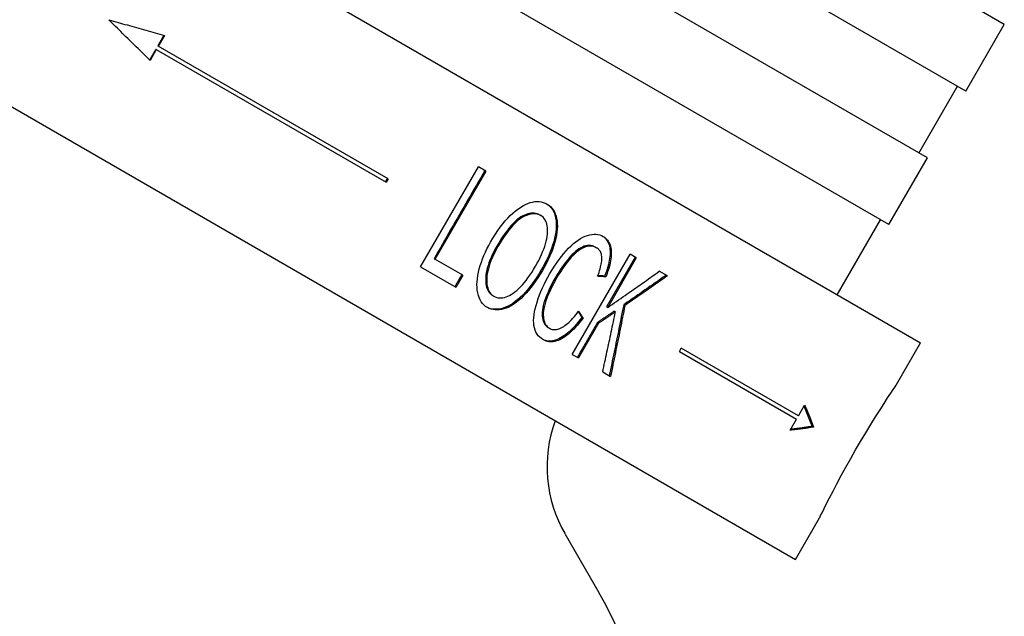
# Model space of a CAD drawing. Header units: millimetres. Extents: x 1916 to 7427, y 940 to 2454.
# Tile 4 of 26: x 2315 to 2367, y 1706 to 1737. Entities that reach past the tile are written whole.
import ezdxf

# ---------------------------------------------------------------- set-up
doc = ezdxf.new("R2010")
doc.units = ezdxf.units.MM
doc.layers.add('DETAIL', color=2, linetype='Continuous')

msp = doc.modelspace()

# ---------------------------------------------------------------- linework, layer by layer
at = {"layer": 'DETAIL'}
for p, q in [((2263.484, 1777.151), (2362.211, 1720.151)), ((2256.984, 1765.892), (2355.711, 1708.892)), ((2366.564, 1736.69), (2338.029, 1753.164)), ((2364.564, 1733.226), (2336.029, 1749.7)), ((2362.564, 1729.762), (2334.029, 1746.236)), ((2360.564, 1726.298), (2332.029, 1742.772)), ((2364.564, 1733.226), (2366.564, 1736.69)), ((2322.92, 1736.124), (2322.595, 1735.562)), ((2322.573, 1735.575), (2322.595, 1735.562)), ((2334.538, 1728.667), (2322.595, 1735.562)), ((2322.495, 1735.388), (2322.17, 1734.825)), ((2322.473, 1735.401), (2322.495, 1735.388)), ((2322.495, 1735.388), (2334.438, 1728.493)), ((2362.13, 1730.012), (2364.13, 1733.476)), ((2360.564, 1726.298), (2362.564, 1729.762)), ((2336.232, 1724.106), (2339.232, 1729.302)), ((2339.624, 1729.076), (2336.979, 1724.494)), ((2339.624, 1729.076), (2339.232, 1729.302)), ((2334.538, 1728.667), (2334.438, 1728.493)), ((2342.416, 1726.799), (2342.471, 1726.767)), ((2357.88, 1722.651), (2360.13, 1726.548)), ((2345.311, 1725.128), (2345.371, 1725.092)), ((2336.929, 1724.523), (2336.979, 1724.494)), ((2338.42, 1723.662), (2336.979, 1724.494)), ((2344.114, 1719.555), (2347.114, 1724.752)), ((2347.376, 1724.6), (2345.89, 1722.026)), ((2347.44, 1724.564), (2345.954, 1721.989)), ((2347.44, 1724.564), (2347.114, 1724.752)), ((2336.232, 1724.106), (2338.065, 1723.048)), ((2349.057, 1723.63), (2348.636, 1723.873)), ((2338.42, 1723.662), (2338.065, 1723.048)), ((2345.792, 1723.619), (2345.855, 1723.583)), ((2339.988, 1722.608), (2340.044, 1722.576)), ((2345.89, 1722.026), (2345.954, 1721.989)), ((2346.293, 1721.799), (2346.357, 1721.761)), ((2346.784, 1722.133), (2346.849, 1722.096)), ((2344.61, 1721.471), (2344.673, 1721.435)), ((2342.864, 1720.948), (2342.924, 1720.913)), ((2345.48, 1721.169), (2344.44, 1719.367)), ((2345.416, 1721.206), (2345.48, 1721.169)), ((2349.677, 1719.695), (2349.777, 1719.868)), ((2349.677, 1719.695), (2355.761, 1716.182)), ((2355.861, 1716.356), (2349.777, 1719.868)), ((2360.961, 1717.985), (2362.211, 1720.151)), ((2344.114, 1719.555), (2344.44, 1719.367)), ((2345.693, 1718.644), (2346.1, 1718.409)), ((2355.861, 1716.356), (2356.186, 1716.918)), ((2355.436, 1715.619), (2355.761, 1716.182)), ((2356.573, 1715.829), (2356.655, 1715.781)), ((2355.711, 1708.892), (2356.961, 1711.057)), ((2343.74, 1710.225), (2345.492, 1707.19))]:
    msp.add_line(p, q, dxfattribs=at)
at = {"layer": 'DETAIL', "flags": 128}
for points in [[(2322.17, 1734.825), (2322.081, 1734.913), (2321.993, 1735), (2321.904, 1735.088), (2321.815, 1735.175), (2321.725, 1735.263), (2321.636, 1735.35), (2321.547, 1735.438), (2321.458, 1735.525), (2321.368, 1735.613), (2321.279, 1735.701), (2321.19, 1735.789), (2321.1, 1735.876), (2321.011, 1735.964), (2320.921, 1736.052), (2320.831, 1736.14), (2320.742, 1736.228), (2320.652, 1736.316), (2320.562, 1736.404), (2320.472, 1736.492), (2320.382, 1736.58), (2320.292, 1736.668), (2320.202, 1736.756), (2320.112, 1736.844), (2320.022, 1736.932)], [(2320.022, 1736.932), (2320.143, 1736.898), (2320.265, 1736.864), (2320.386, 1736.83), (2320.507, 1736.796), (2320.628, 1736.762), (2320.749, 1736.728), (2320.87, 1736.694), (2320.992, 1736.661), (2321.112, 1736.627), (2321.233, 1736.593), (2321.354, 1736.559), (2321.475, 1736.526), (2321.596, 1736.492), (2321.717, 1736.459), (2321.837, 1736.425), (2321.958, 1736.391), (2322.078, 1736.358), (2322.199, 1736.325), (2322.319, 1736.291), (2322.44, 1736.258), (2322.56, 1736.224), (2322.68, 1736.191), (2322.8, 1736.158), (2322.92, 1736.124)], [(2322.894, 1736.132), (2322.881, 1736.108), (2322.867, 1736.085), (2322.854, 1736.062), (2322.841, 1736.039), (2322.827, 1736.016), (2322.814, 1735.992), (2322.8, 1735.969), (2322.787, 1735.946), (2322.773, 1735.923), (2322.76, 1735.9), (2322.747, 1735.876), (2322.733, 1735.853), (2322.72, 1735.83), (2322.706, 1735.807), (2322.693, 1735.784), (2322.68, 1735.76), (2322.666, 1735.737), (2322.653, 1735.714), (2322.64, 1735.691), (2322.626, 1735.668), (2322.613, 1735.644), (2322.599, 1735.621), (2322.586, 1735.598), (2322.573, 1735.575)], [(2322.473, 1735.401), (2322.459, 1735.378), (2322.446, 1735.355), (2322.432, 1735.332), (2322.419, 1735.309), (2322.405, 1735.285), (2322.392, 1735.262), (2322.379, 1735.239), (2322.365, 1735.216), (2322.352, 1735.193), (2322.339, 1735.169), (2322.325, 1735.146), (2322.312, 1735.123), (2322.298, 1735.1), (2322.285, 1735.077), (2322.272, 1735.053), (2322.258, 1735.03), (2322.245, 1735.007), (2322.231, 1734.984), (2322.218, 1734.961), (2322.204, 1734.937), (2322.191, 1734.914), (2322.178, 1734.891), (2322.164, 1734.868), (2322.151, 1734.844)], [(2339.574, 1729.105), (2339.464, 1728.914), (2339.354, 1728.723), (2339.243, 1728.532), (2339.133, 1728.341), (2339.023, 1728.15), (2338.913, 1727.959), (2338.802, 1727.768), (2338.692, 1727.577), (2338.582, 1727.386), (2338.472, 1727.196), (2338.362, 1727.005), (2338.251, 1726.814), (2338.141, 1726.623), (2338.031, 1726.432), (2337.921, 1726.241), (2337.81, 1726.05), (2337.7, 1725.859), (2337.59, 1725.668), (2337.48, 1725.477), (2337.369, 1725.286), (2337.259, 1725.095), (2337.149, 1724.904), (2337.039, 1724.713), (2336.929, 1724.523)], [(2334.494, 1728.692), (2334.49, 1728.685), (2334.486, 1728.677), (2334.481, 1728.67), (2334.477, 1728.663), (2334.473, 1728.656), (2334.469, 1728.649), (2334.465, 1728.641), (2334.461, 1728.634), (2334.456, 1728.627), (2334.452, 1728.62), (2334.448, 1728.612), (2334.444, 1728.605), (2334.44, 1728.598), (2334.436, 1728.591), (2334.431, 1728.584), (2334.427, 1728.576), (2334.423, 1728.569), (2334.419, 1728.562), (2334.415, 1728.555), (2334.411, 1728.548), (2334.406, 1728.54), (2334.402, 1728.533), (2334.398, 1728.526), (2334.394, 1728.519)], [(2339.865, 1725.383), (2339.99, 1725.593), (2340.116, 1725.793), (2340.242, 1725.981), (2340.37, 1726.159), (2340.498, 1726.326), (2340.627, 1726.482), (2340.756, 1726.627), (2340.887, 1726.761), (2341.018, 1726.884), (2341.15, 1726.997), (2341.282, 1727.098), (2341.416, 1727.189), (2341.548, 1727.268), (2341.677, 1727.335), (2341.804, 1727.391), (2341.927, 1727.435), (2342.048, 1727.467), (2342.165, 1727.487), (2342.28, 1727.495), (2342.392, 1727.491), (2342.501, 1727.476), (2342.606, 1727.449), (2342.709, 1727.409), (2342.809, 1727.359)], [(2342.78, 1727.375), (2342.868, 1727.313), (2342.948, 1727.242), (2343.019, 1727.161), (2343.082, 1727.072), (2343.136, 1726.974), (2343.182, 1726.866), (2343.219, 1726.75), (2343.248, 1726.624), (2343.268, 1726.492), (2343.278, 1726.354), (2343.279, 1726.21), (2343.271, 1726.061), (2343.254, 1725.906), (2343.227, 1725.745), (2343.191, 1725.579), (2343.147, 1725.407), (2343.093, 1725.232), (2343.032, 1725.054), (2342.964, 1724.874), (2342.887, 1724.691), (2342.803, 1724.506), (2342.711, 1724.32), (2342.611, 1724.13), (2342.504, 1723.939)], [(2342.809, 1727.359), (2342.901, 1727.298), (2342.984, 1727.229), (2343.059, 1727.15), (2343.124, 1727.062), (2343.181, 1726.964), (2343.229, 1726.857), (2343.269, 1726.741), (2343.3, 1726.616), (2343.322, 1726.483), (2343.334, 1726.344), (2343.337, 1726.2), (2343.33, 1726.049), (2343.314, 1725.893), (2343.288, 1725.731), (2343.253, 1725.564), (2343.209, 1725.39), (2343.156, 1725.213), (2343.095, 1725.033), (2343.026, 1724.851), (2342.949, 1724.667), (2342.864, 1724.48), (2342.771, 1724.291), (2342.67, 1724.099), (2342.562, 1723.905)], [(2342.416, 1726.799), (2342.349, 1726.833), (2342.28, 1726.859), (2342.208, 1726.877), (2342.134, 1726.887), (2342.057, 1726.89), (2341.978, 1726.885), (2341.896, 1726.872), (2341.812, 1726.851), (2341.725, 1726.822), (2341.635, 1726.786), (2341.543, 1726.741), (2341.448, 1726.689), (2341.352, 1726.628), (2341.254, 1726.554), (2341.154, 1726.469), (2341.053, 1726.373), (2340.951, 1726.264), (2340.847, 1726.145), (2340.742, 1726.013), (2340.636, 1725.87), (2340.528, 1725.715), (2340.418, 1725.549), (2340.308, 1725.371), (2340.195, 1725.182)], [(2342.471, 1726.767), (2342.405, 1726.801), (2342.335, 1726.827), (2342.264, 1726.845), (2342.189, 1726.855), (2342.112, 1726.858), (2342.033, 1726.853), (2341.951, 1726.84), (2341.866, 1726.819), (2341.779, 1726.79), (2341.69, 1726.754), (2341.598, 1726.71), (2341.503, 1726.658), (2341.406, 1726.596), (2341.308, 1726.523), (2341.208, 1726.438), (2341.107, 1726.341), (2341.005, 1726.233), (2340.901, 1726.113), (2340.796, 1725.982), (2340.69, 1725.839), (2340.582, 1725.684), (2340.472, 1725.518), (2340.361, 1725.34), (2340.249, 1725.151)], [(2342.197, 1724.127), (2342.285, 1724.284), (2342.367, 1724.438), (2342.442, 1724.588), (2342.511, 1724.737), (2342.574, 1724.882), (2342.63, 1725.024), (2342.679, 1725.163), (2342.723, 1725.299), (2342.759, 1725.431), (2342.788, 1725.559), (2342.81, 1725.681), (2342.825, 1725.799), (2342.833, 1725.912), (2342.834, 1726.021), (2342.827, 1726.124), (2342.814, 1726.223), (2342.793, 1726.316), (2342.766, 1726.402), (2342.733, 1726.481), (2342.693, 1726.552), (2342.647, 1726.616), (2342.595, 1726.674), (2342.536, 1726.724), (2342.471, 1726.767)], [(2339.706, 1721.984), (2339.612, 1722.046), (2339.526, 1722.118), (2339.45, 1722.199), (2339.382, 1722.289), (2339.323, 1722.39), (2339.273, 1722.5), (2339.233, 1722.619), (2339.201, 1722.749), (2339.178, 1722.885), (2339.164, 1723.027), (2339.16, 1723.175), (2339.165, 1723.327), (2339.18, 1723.486), (2339.204, 1723.649), (2339.237, 1723.818), (2339.28, 1723.991), (2339.33, 1724.168), (2339.388, 1724.343), (2339.451, 1724.518), (2339.521, 1724.693), (2339.597, 1724.866), (2339.68, 1725.039), (2339.769, 1725.211), (2339.865, 1725.383)], [(2342.947, 1723.746), (2343.065, 1723.944), (2343.184, 1724.133), (2343.304, 1724.313), (2343.426, 1724.484), (2343.549, 1724.645), (2343.673, 1724.797), (2343.798, 1724.939), (2343.924, 1725.072), (2344.051, 1725.195), (2344.176, 1725.306), (2344.301, 1725.406), (2344.424, 1725.494), (2344.546, 1725.571), (2344.667, 1725.636), (2344.787, 1725.689), (2344.906, 1725.731), (2345.022, 1725.762), (2345.134, 1725.782), (2345.242, 1725.791), (2345.346, 1725.79), (2345.446, 1725.778), (2345.541, 1725.755), (2345.633, 1725.722), (2345.72, 1725.678)], [(2345.69, 1725.695), (2345.748, 1725.654), (2345.802, 1725.609), (2345.851, 1725.56), (2345.895, 1725.506), (2345.934, 1725.448), (2345.968, 1725.386), (2345.998, 1725.319), (2346.023, 1725.248), (2346.044, 1725.173), (2346.059, 1725.093), (2346.07, 1725.009), (2346.076, 1724.92), (2346.078, 1724.829), (2346.075, 1724.734), (2346.067, 1724.636), (2346.055, 1724.535), (2346.038, 1724.431), (2346.017, 1724.324), (2345.991, 1724.214), (2345.96, 1724.101), (2345.925, 1723.985), (2345.885, 1723.866), (2345.841, 1723.744), (2345.792, 1723.619)], [(2345.72, 1725.678), (2345.782, 1725.638), (2345.839, 1725.594), (2345.891, 1725.546), (2345.939, 1725.493), (2345.981, 1725.435), (2346.018, 1725.373), (2346.05, 1725.307), (2346.077, 1725.236), (2346.1, 1725.16), (2346.117, 1725.08), (2346.129, 1724.996), (2346.137, 1724.906), (2346.14, 1724.813), (2346.138, 1724.717), (2346.131, 1724.618), (2346.119, 1724.516), (2346.103, 1724.41), (2346.082, 1724.301), (2346.056, 1724.19), (2346.025, 1724.075), (2345.99, 1723.956), (2345.949, 1723.835), (2345.904, 1723.711), (2345.855, 1723.583)], [(2340.195, 1725.182), (2340.109, 1725.027), (2340.029, 1724.875), (2339.956, 1724.727), (2339.89, 1724.582), (2339.832, 1724.441), (2339.78, 1724.303), (2339.735, 1724.168), (2339.697, 1724.036), (2339.666, 1723.908), (2339.643, 1723.783), (2339.626, 1723.662), (2339.616, 1723.544), (2339.613, 1723.431), (2339.616, 1723.324), (2339.625, 1723.223), (2339.64, 1723.129), (2339.662, 1723.042), (2339.69, 1722.96), (2339.724, 1722.886), (2339.765, 1722.817), (2339.811, 1722.755), (2339.864, 1722.7), (2339.923, 1722.651), (2339.988, 1722.608)], [(2340.249, 1725.151), (2340.163, 1724.996), (2340.083, 1724.844), (2340.01, 1724.696), (2339.944, 1724.551), (2339.886, 1724.41), (2339.834, 1724.272), (2339.789, 1724.137), (2339.751, 1724.005), (2339.721, 1723.877), (2339.697, 1723.752), (2339.68, 1723.631), (2339.67, 1723.512), (2339.667, 1723.399), (2339.67, 1723.292), (2339.68, 1723.192), (2339.695, 1723.098), (2339.717, 1723.01), (2339.745, 1722.929), (2339.779, 1722.854), (2339.82, 1722.786), (2339.866, 1722.724), (2339.919, 1722.668), (2339.978, 1722.619), (2340.044, 1722.576)], [(2345.311, 1725.128), (2345.235, 1725.165), (2345.157, 1725.192), (2345.076, 1725.209), (2344.994, 1725.214), (2344.91, 1725.209), (2344.823, 1725.194), (2344.734, 1725.167), (2344.644, 1725.13), (2344.552, 1725.083), (2344.46, 1725.028), (2344.369, 1724.965), (2344.277, 1724.893), (2344.186, 1724.813), (2344.095, 1724.725), (2344.004, 1724.629), (2343.913, 1724.524), (2343.824, 1724.414), (2343.736, 1724.302), (2343.65, 1724.187), (2343.567, 1724.069), (2343.485, 1723.949), (2343.406, 1723.827), (2343.329, 1723.702), (2343.253, 1723.575)], [(2345.371, 1725.092), (2345.295, 1725.13), (2345.217, 1725.158), (2345.137, 1725.174), (2345.054, 1725.18), (2344.97, 1725.175), (2344.883, 1725.159), (2344.794, 1725.132), (2344.703, 1725.095), (2344.611, 1725.048), (2344.52, 1724.993), (2344.428, 1724.93), (2344.337, 1724.859), (2344.245, 1724.779), (2344.154, 1724.691), (2344.063, 1724.595), (2343.973, 1724.49), (2343.883, 1724.38), (2343.795, 1724.268), (2343.71, 1724.153), (2343.626, 1724.035), (2343.545, 1723.915), (2343.465, 1723.793), (2343.388, 1723.668), (2343.313, 1723.54)], [(2345.43, 1723.612), (2345.468, 1723.713), (2345.502, 1723.81), (2345.533, 1723.904), (2345.561, 1723.994), (2345.584, 1724.081), (2345.604, 1724.164), (2345.621, 1724.243), (2345.634, 1724.319), (2345.643, 1724.391), (2345.649, 1724.46), (2345.651, 1724.525), (2345.65, 1724.586), (2345.645, 1724.644), (2345.637, 1724.699), (2345.625, 1724.751), (2345.61, 1724.801), (2345.592, 1724.847), (2345.571, 1724.891), (2345.546, 1724.932), (2345.518, 1724.97), (2345.486, 1725.005), (2345.451, 1725.037), (2345.413, 1725.066), (2345.371, 1725.092)], [(2342.504, 1723.939), (2342.391, 1723.748), (2342.275, 1723.565), (2342.157, 1723.391), (2342.037, 1723.224), (2341.915, 1723.065), (2341.791, 1722.914), (2341.664, 1722.771), (2341.536, 1722.636), (2341.406, 1722.511), (2341.277, 1722.397), (2341.15, 1722.295), (2341.024, 1722.204), (2340.898, 1722.125), (2340.774, 1722.058), (2340.651, 1722.003), (2340.528, 1721.959), (2340.408, 1721.927), (2340.292, 1721.905), (2340.179, 1721.895), (2340.071, 1721.894), (2339.967, 1721.905), (2339.866, 1721.926), (2339.77, 1721.958), (2339.678, 1722.001)], [(2342.562, 1723.905), (2342.447, 1723.712), (2342.33, 1723.527), (2342.21, 1723.351), (2342.089, 1723.182), (2341.965, 1723.022), (2341.839, 1722.87), (2341.711, 1722.725), (2341.58, 1722.59), (2341.449, 1722.464), (2341.319, 1722.35), (2341.189, 1722.248), (2341.062, 1722.158), (2340.935, 1722.08), (2340.809, 1722.014), (2340.684, 1721.961), (2340.56, 1721.919), (2340.439, 1721.889), (2340.322, 1721.869), (2340.209, 1721.861), (2340.1, 1721.864), (2339.995, 1721.877), (2339.895, 1721.902), (2339.798, 1721.938), (2339.706, 1721.984)], [(2340.044, 1722.576), (2340.114, 1722.541), (2340.187, 1722.514), (2340.262, 1722.496), (2340.339, 1722.486), (2340.418, 1722.486), (2340.5, 1722.494), (2340.584, 1722.511), (2340.67, 1722.537), (2340.758, 1722.572), (2340.849, 1722.615), (2340.942, 1722.667), (2341.038, 1722.728), (2341.134, 1722.798), (2341.231, 1722.876), (2341.327, 1722.963), (2341.424, 1723.058), (2341.52, 1723.162), (2341.617, 1723.274), (2341.713, 1723.395), (2341.81, 1723.524), (2341.906, 1723.662), (2342.003, 1723.808), (2342.1, 1723.963), (2342.197, 1724.127)], [(2345.954, 1721.989), (2346.066, 1722.067), (2346.179, 1722.145), (2346.292, 1722.223), (2346.404, 1722.301), (2346.516, 1722.379), (2346.629, 1722.457), (2346.741, 1722.536), (2346.853, 1722.614), (2346.965, 1722.692), (2347.077, 1722.771), (2347.189, 1722.849), (2347.301, 1722.927), (2347.413, 1723.006), (2347.524, 1723.085), (2347.636, 1723.163), (2347.747, 1723.242), (2347.859, 1723.32), (2347.97, 1723.399), (2348.081, 1723.478), (2348.192, 1723.557), (2348.304, 1723.636), (2348.414, 1723.715), (2348.525, 1723.794), (2348.636, 1723.873)], [(2338.367, 1723.692), (2338.352, 1723.666), (2338.338, 1723.641), (2338.323, 1723.615), (2338.308, 1723.59), (2338.293, 1723.564), (2338.278, 1723.539), (2338.264, 1723.513), (2338.249, 1723.487), (2338.234, 1723.462), (2338.219, 1723.436), (2338.205, 1723.411), (2338.19, 1723.385), (2338.175, 1723.359), (2338.16, 1723.334), (2338.146, 1723.308), (2338.131, 1723.283), (2338.116, 1723.257), (2338.101, 1723.232), (2338.086, 1723.206), (2338.072, 1723.18), (2338.057, 1723.155), (2338.042, 1723.129), (2338.027, 1723.104), (2338.013, 1723.078)], [(2342.612, 1720.307), (2342.513, 1720.371), (2342.424, 1720.443), (2342.347, 1720.524), (2342.28, 1720.612), (2342.224, 1720.709), (2342.179, 1720.813), (2342.145, 1720.926), (2342.122, 1721.046), (2342.11, 1721.174), (2342.106, 1721.309), (2342.112, 1721.452), (2342.128, 1721.601), (2342.153, 1721.758), (2342.187, 1721.922), (2342.231, 1722.094), (2342.285, 1722.272), (2342.346, 1722.455), (2342.413, 1722.638), (2342.487, 1722.821), (2342.567, 1723.005), (2342.652, 1723.19), (2342.744, 1723.375), (2342.843, 1723.56), (2342.947, 1723.746)], [(2343.253, 1723.575), (2343.161, 1723.411), (2343.075, 1723.251), (2342.994, 1723.094), (2342.92, 1722.941), (2342.852, 1722.791), (2342.79, 1722.644), (2342.734, 1722.501), (2342.684, 1722.362), (2342.641, 1722.227), (2342.606, 1722.097), (2342.578, 1721.974), (2342.559, 1721.857), (2342.548, 1721.746), (2342.545, 1721.64), (2342.549, 1721.541), (2342.561, 1721.447), (2342.58, 1721.36), (2342.605, 1721.28), (2342.634, 1721.207), (2342.669, 1721.141), (2342.71, 1721.082), (2342.756, 1721.031), (2342.807, 1720.986), (2342.864, 1720.948)], [(2343.313, 1723.54), (2343.22, 1723.377), (2343.134, 1723.217), (2343.053, 1723.06), (2342.979, 1722.906), (2342.911, 1722.756), (2342.849, 1722.61), (2342.793, 1722.467), (2342.743, 1722.327), (2342.7, 1722.192), (2342.665, 1722.063), (2342.638, 1721.94), (2342.619, 1721.823), (2342.608, 1721.711), (2342.604, 1721.606), (2342.609, 1721.506), (2342.621, 1721.413), (2342.64, 1721.326), (2342.665, 1721.246), (2342.694, 1721.173), (2342.73, 1721.107), (2342.77, 1721.048), (2342.816, 1720.996), (2342.868, 1720.951), (2342.924, 1720.913)], [(2345.855, 1723.583), (2345.837, 1723.584), (2345.819, 1723.585), (2345.802, 1723.586), (2345.784, 1723.588), (2345.767, 1723.589), (2345.749, 1723.59), (2345.731, 1723.591), (2345.714, 1723.592), (2345.696, 1723.593), (2345.678, 1723.595), (2345.661, 1723.596), (2345.643, 1723.597), (2345.625, 1723.598), (2345.607, 1723.599), (2345.59, 1723.601), (2345.572, 1723.602), (2345.554, 1723.603), (2345.537, 1723.604), (2345.519, 1723.605), (2345.501, 1723.607), (2345.483, 1723.608), (2345.466, 1723.609), (2345.448, 1723.61), (2345.43, 1723.612)], [(2345.792, 1723.619), (2345.778, 1723.62), (2345.763, 1723.621), (2345.749, 1723.622), (2345.734, 1723.623), (2345.719, 1723.624), (2345.705, 1723.625), (2345.69, 1723.626), (2345.676, 1723.627), (2345.661, 1723.628), (2345.647, 1723.629), (2345.632, 1723.63), (2345.617, 1723.63), (2345.603, 1723.631), (2345.588, 1723.632), (2345.574, 1723.633), (2345.559, 1723.634), (2345.544, 1723.635), (2345.53, 1723.636), (2345.515, 1723.637), (2345.5, 1723.638), (2345.486, 1723.639), (2345.471, 1723.64), (2345.457, 1723.641), (2345.442, 1723.642)], [(2348.99, 1723.668), (2348.899, 1723.604), (2348.808, 1723.54), (2348.716, 1723.475), (2348.625, 1723.411), (2348.533, 1723.347), (2348.442, 1723.283), (2348.35, 1723.219), (2348.259, 1723.154), (2348.167, 1723.09), (2348.075, 1723.026), (2347.983, 1722.962), (2347.891, 1722.898), (2347.799, 1722.834), (2347.707, 1722.77), (2347.615, 1722.706), (2347.523, 1722.643), (2347.431, 1722.579), (2347.339, 1722.515), (2347.246, 1722.451), (2347.154, 1722.387), (2347.062, 1722.324), (2346.969, 1722.26), (2346.876, 1722.197), (2346.784, 1722.133)], [(2349.057, 1723.63), (2348.965, 1723.566), (2348.874, 1723.501), (2348.783, 1723.437), (2348.691, 1723.373), (2348.6, 1723.309), (2348.508, 1723.244), (2348.416, 1723.18), (2348.325, 1723.116), (2348.233, 1723.052), (2348.141, 1722.988), (2348.049, 1722.924), (2347.957, 1722.86), (2347.865, 1722.796), (2347.773, 1722.732), (2347.681, 1722.669), (2347.589, 1722.605), (2347.496, 1722.541), (2347.404, 1722.477), (2347.312, 1722.414), (2347.219, 1722.35), (2347.127, 1722.286), (2347.034, 1722.223), (2346.941, 1722.159), (2346.849, 1722.096)], [(2342.924, 1720.913), (2342.973, 1720.888), (2343.023, 1720.868), (2343.075, 1720.854), (2343.128, 1720.845), (2343.182, 1720.841), (2343.238, 1720.843), (2343.295, 1720.85), (2343.354, 1720.862), (2343.414, 1720.88), (2343.475, 1720.903), (2343.538, 1720.931), (2343.602, 1720.965), (2343.668, 1721.004), (2343.734, 1721.049), (2343.801, 1721.099), (2343.869, 1721.155), (2343.937, 1721.217), (2344.007, 1721.284), (2344.077, 1721.356), (2344.148, 1721.434), (2344.22, 1721.518), (2344.293, 1721.607), (2344.366, 1721.701), (2344.44, 1721.801)], [(2344.419, 1721.773), (2344.427, 1721.76), (2344.435, 1721.747), (2344.443, 1721.735), (2344.451, 1721.722), (2344.459, 1721.71), (2344.467, 1721.697), (2344.475, 1721.685), (2344.483, 1721.672), (2344.491, 1721.659), (2344.499, 1721.647), (2344.507, 1721.634), (2344.515, 1721.622), (2344.523, 1721.609), (2344.531, 1721.597), (2344.539, 1721.584), (2344.547, 1721.571), (2344.555, 1721.559), (2344.563, 1721.546), (2344.571, 1721.534), (2344.579, 1721.521), (2344.587, 1721.509), (2344.595, 1721.496), (2344.602, 1721.483), (2344.61, 1721.471)], [(2344.44, 1721.801), (2344.45, 1721.786), (2344.46, 1721.771), (2344.47, 1721.755), (2344.479, 1721.74), (2344.489, 1721.725), (2344.499, 1721.71), (2344.509, 1721.694), (2344.518, 1721.679), (2344.528, 1721.664), (2344.538, 1721.648), (2344.547, 1721.633), (2344.557, 1721.618), (2344.567, 1721.603), (2344.576, 1721.587), (2344.586, 1721.572), (2344.596, 1721.557), (2344.605, 1721.542), (2344.615, 1721.526), (2344.625, 1721.511), (2344.634, 1721.496), (2344.644, 1721.481), (2344.654, 1721.465), (2344.663, 1721.45), (2344.673, 1721.435)], [(2346.293, 1721.799), (2346.257, 1721.774), (2346.22, 1721.749), (2346.184, 1721.724), (2346.147, 1721.7), (2346.111, 1721.675), (2346.074, 1721.65), (2346.038, 1721.625), (2346.001, 1721.601), (2345.965, 1721.576), (2345.928, 1721.551), (2345.892, 1721.527), (2345.855, 1721.502), (2345.819, 1721.477), (2345.782, 1721.453), (2345.746, 1721.428), (2345.709, 1721.403), (2345.673, 1721.379), (2345.636, 1721.354), (2345.599, 1721.329), (2345.563, 1721.305), (2345.526, 1721.28), (2345.49, 1721.255), (2345.453, 1721.231), (2345.416, 1721.206)], [(2346.357, 1721.761), (2346.321, 1721.737), (2346.285, 1721.712), (2346.248, 1721.687), (2346.212, 1721.662), (2346.175, 1721.638), (2346.139, 1721.613), (2346.102, 1721.588), (2346.066, 1721.564), (2346.029, 1721.539), (2345.993, 1721.514), (2345.956, 1721.49), (2345.92, 1721.465), (2345.883, 1721.44), (2345.846, 1721.416), (2345.81, 1721.391), (2345.773, 1721.366), (2345.737, 1721.342), (2345.7, 1721.317), (2345.663, 1721.292), (2345.627, 1721.268), (2345.59, 1721.243), (2345.554, 1721.219), (2345.517, 1721.194), (2345.48, 1721.169)], [(2345.693, 1718.644), (2345.721, 1718.774), (2345.749, 1718.903), (2345.777, 1719.033), (2345.805, 1719.163), (2345.833, 1719.292), (2345.861, 1719.422), (2345.889, 1719.552), (2345.917, 1719.682), (2345.945, 1719.811), (2345.973, 1719.941), (2346.001, 1720.071), (2346.028, 1720.201), (2346.056, 1720.331), (2346.084, 1720.461), (2346.111, 1720.591), (2346.139, 1720.721), (2346.166, 1720.851), (2346.194, 1720.981), (2346.221, 1721.111), (2346.248, 1721.241), (2346.276, 1721.371), (2346.303, 1721.501), (2346.33, 1721.631), (2346.357, 1721.761)], [(2346.784, 1722.133), (2346.753, 1721.979), (2346.723, 1721.825), (2346.692, 1721.671), (2346.661, 1721.517), (2346.631, 1721.363), (2346.6, 1721.21), (2346.569, 1721.056), (2346.538, 1720.902), (2346.507, 1720.748), (2346.476, 1720.595), (2346.444, 1720.441), (2346.413, 1720.287), (2346.382, 1720.134), (2346.351, 1719.98), (2346.319, 1719.827), (2346.288, 1719.674), (2346.256, 1719.52), (2346.224, 1719.367), (2346.193, 1719.214), (2346.161, 1719.06), (2346.129, 1718.907), (2346.097, 1718.754), (2346.065, 1718.601), (2346.033, 1718.448)], [(2346.849, 1722.096), (2346.818, 1721.941), (2346.788, 1721.787), (2346.757, 1721.633), (2346.727, 1721.48), (2346.696, 1721.326), (2346.665, 1721.172), (2346.634, 1721.018), (2346.603, 1720.864), (2346.572, 1720.71), (2346.541, 1720.557), (2346.51, 1720.403), (2346.479, 1720.249), (2346.448, 1720.096), (2346.416, 1719.942), (2346.385, 1719.789), (2346.354, 1719.635), (2346.322, 1719.482), (2346.291, 1719.329), (2346.259, 1719.175), (2346.227, 1719.022), (2346.195, 1718.869), (2346.164, 1718.715), (2346.132, 1718.562), (2346.1, 1718.409)], [(2344.61, 1721.471), (2344.514, 1721.345), (2344.418, 1721.226), (2344.323, 1721.114), (2344.229, 1721.009), (2344.135, 1720.91), (2344.043, 1720.818), (2343.951, 1720.732), (2343.86, 1720.654), (2343.77, 1720.582), (2343.68, 1720.516), (2343.592, 1720.458), (2343.504, 1720.406), (2343.418, 1720.361), (2343.333, 1720.323), (2343.249, 1720.292), (2343.168, 1720.268), (2343.088, 1720.251), (2343.011, 1720.241), (2342.934, 1720.238), (2342.86, 1720.241), (2342.787, 1720.252), (2342.716, 1720.27), (2342.647, 1720.294), (2342.579, 1720.326)], [(2344.673, 1721.435), (2344.574, 1721.307), (2344.477, 1721.186), (2344.38, 1721.072), (2344.284, 1720.965), (2344.189, 1720.865), (2344.095, 1720.772), (2344.002, 1720.686), (2343.909, 1720.607), (2343.818, 1720.535), (2343.727, 1720.47), (2343.637, 1720.412), (2343.548, 1720.36), (2343.46, 1720.316), (2343.374, 1720.279), (2343.289, 1720.25), (2343.207, 1720.227), (2343.126, 1720.212), (2343.047, 1720.204), (2342.97, 1720.203), (2342.895, 1720.209), (2342.822, 1720.223), (2342.75, 1720.243), (2342.68, 1720.271), (2342.612, 1720.307)], [(2345.416, 1721.206), (2345.373, 1721.131), (2345.33, 1721.056), (2345.286, 1720.981), (2345.243, 1720.906), (2345.2, 1720.831), (2345.156, 1720.756), (2345.113, 1720.681), (2345.07, 1720.606), (2345.026, 1720.53), (2344.983, 1720.455), (2344.94, 1720.38), (2344.896, 1720.305), (2344.853, 1720.23), (2344.81, 1720.155), (2344.766, 1720.08), (2344.723, 1720.005), (2344.679, 1719.93), (2344.636, 1719.855), (2344.593, 1719.78), (2344.549, 1719.705), (2344.506, 1719.629), (2344.463, 1719.554), (2344.419, 1719.479), (2344.376, 1719.404)], [(2356.961, 1711.057), (2356.975, 1711.088), (2357.02, 1711.179), (2357.095, 1711.331), (2357.201, 1711.544), (2357.332, 1711.806), (2357.486, 1712.107), (2357.663, 1712.449), (2357.866, 1712.835), (2358.091, 1713.255), (2358.334, 1713.698), (2358.586, 1714.148), (2358.839, 1714.592), (2359.096, 1715.033), (2359.36, 1715.476), (2359.622, 1715.907), (2359.873, 1716.312), (2360.106, 1716.682), (2360.314, 1717.006), (2360.498, 1717.289), (2360.659, 1717.534), (2360.791, 1717.732), (2360.885, 1717.873), (2360.942, 1717.958), (2360.961, 1717.985)], [(2356.573, 1715.829), (2356.557, 1715.871), (2356.542, 1715.913), (2356.526, 1715.955), (2356.51, 1715.997), (2356.494, 1716.039), (2356.478, 1716.081), (2356.461, 1716.123), (2356.445, 1716.166), (2356.428, 1716.208), (2356.411, 1716.251), (2356.393, 1716.294), (2356.376, 1716.337), (2356.358, 1716.38), (2356.341, 1716.423), (2356.323, 1716.466), (2356.304, 1716.51), (2356.286, 1716.553), (2356.267, 1716.597), (2356.249, 1716.64), (2356.23, 1716.684), (2356.211, 1716.728), (2356.191, 1716.772), (2356.172, 1716.816), (2356.152, 1716.86)], [(2356.186, 1716.918), (2356.208, 1716.87), (2356.23, 1716.821), (2356.252, 1716.772), (2356.273, 1716.724), (2356.294, 1716.675), (2356.316, 1716.627), (2356.336, 1716.579), (2356.357, 1716.531), (2356.377, 1716.483), (2356.397, 1716.436), (2356.417, 1716.388), (2356.437, 1716.341), (2356.456, 1716.293), (2356.476, 1716.246), (2356.495, 1716.199), (2356.513, 1716.152), (2356.532, 1716.105), (2356.55, 1716.059), (2356.568, 1716.012), (2356.586, 1715.966), (2356.604, 1715.919), (2356.621, 1715.873), (2356.638, 1715.827), (2356.655, 1715.781)], [(2356.655, 1715.781), (2356.607, 1715.773), (2356.559, 1715.765), (2356.51, 1715.757), (2356.461, 1715.749), (2356.412, 1715.742), (2356.363, 1715.734), (2356.313, 1715.726), (2356.263, 1715.719), (2356.213, 1715.712), (2356.163, 1715.705), (2356.113, 1715.698), (2356.062, 1715.691), (2356.011, 1715.684), (2355.96, 1715.678), (2355.908, 1715.671), (2355.857, 1715.665), (2355.805, 1715.659), (2355.753, 1715.653), (2355.701, 1715.647), (2355.648, 1715.641), (2355.596, 1715.636), (2355.543, 1715.63), (2355.489, 1715.625), (2355.436, 1715.619)], [(2355.47, 1715.678), (2355.518, 1715.683), (2355.566, 1715.688), (2355.614, 1715.693), (2355.661, 1715.699), (2355.708, 1715.704), (2355.756, 1715.71), (2355.803, 1715.716), (2355.849, 1715.721), (2355.896, 1715.727), (2355.942, 1715.733), (2355.989, 1715.74), (2356.035, 1715.746), (2356.081, 1715.752), (2356.126, 1715.759), (2356.172, 1715.765), (2356.217, 1715.772), (2356.262, 1715.779), (2356.307, 1715.786), (2356.352, 1715.793), (2356.396, 1715.8), (2356.441, 1715.807), (2356.485, 1715.814), (2356.529, 1715.822), (2356.573, 1715.829)]]:
    msp.add_lwpolyline(points, dxfattribs=at)
at = {"layer": 'DETAIL'}
for centre, radius, start, end in [((2349.768, 1713.722), 6.968, 160.0093, 210.1205), ((2329.271, 1697.696), 18.795, 332.6606, 30.3394)]:
    msp.add_arc(centre, radius, start, end, dxfattribs=at)

doc.saveas('drawing.dxf')
